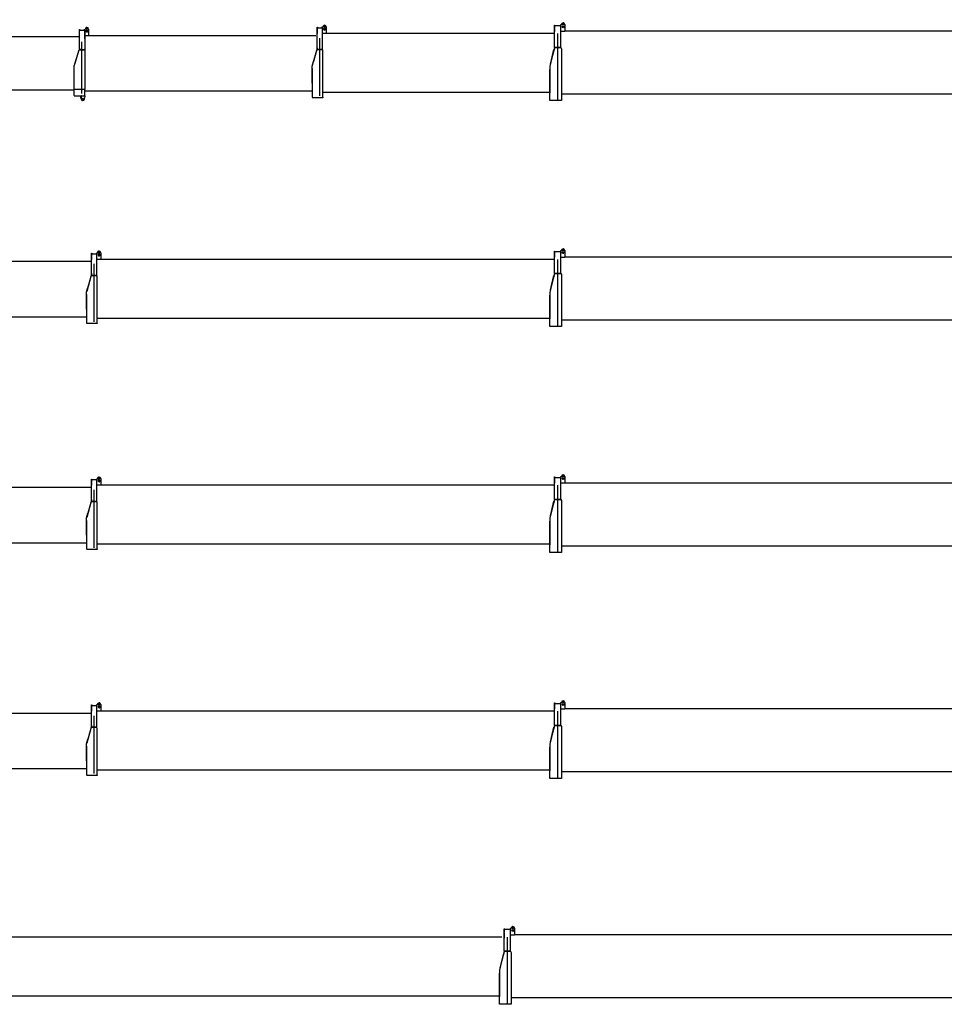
# Model space of a CAD drawing. Extents: x 9952 to 74774, y 3350 to 51482.
# Tile 2 of 15: x 33723 to 54183, y 3755 to 25547. Entities that reach past the tile are written whole.
import ezdxf

# ---------------------------------------------------------------- set-up
doc = ezdxf.new("R2010")
doc.units = 0
doc.header["$LTSCALE"] = 50
doc.linetypes.add('CENTER', pattern=[50.5, 30, -9, 2.5, -9])
doc.linetypes.add('HIDDEN', pattern=[12.6, 8.4, -4.2])
for name, color, linetype in [('1', 7, 'CONTINUOUS'), ('11', 7, 'CONTINUOUS'), ('200', 7, 'CONTINUOUS'), ('611', 7, 'CONTINUOUS')]:
    doc.layers.add(name, color=color, linetype=linetype)

# ---------------------------------------------------------------- blocks, each defined once
blk = doc.blocks.new('*G14')
at = {"layer": '1', "color": 7, "linetype": 'CONTINUOUS'}
for p, q in [((33272, 5390), (33272, 5247)), ((44340, 3936), (33195, 3936))]:
    blk.add_line(p, q, dxfattribs=at)
at = {"layer": '11', "color": 7, "linetype": 'CONTINUOUS'}
for p, q in [((33069, 4898), (33069, 5381)), ((33069, 5381), (33077, 5381)), ((33069, 5367), (33069, 5311)), ((33069, 5367), (33069, 5311)), ((33069, 5299), (33069, 5243)), ((33077, 5381), (33077, 5367)), ((33077, 5367), (33179, 5367)), ((33187, 5381), (33179, 5381)), ((33179, 5381), (33179, 5367)), ((33187, 5381), (33194, 5381)), ((33187, 4887), (33187, 5381)), ((33187, 5249), (44394, 5249)), ((33194, 5381), (33199, 5381)), ((33199, 5381), (33195, 5381)), ((33199, 5381), (33199, 5388)), ((33199, 5386), (33199, 5381)), ((33057, 4863), (32962, 4533)), ((33064, 4887), (32989, 4624)), ((33179, 4887), (33064, 4887)), ((33069, 4898), (33068, 4887)), ((33068, 4887), (33077, 4887)), ((33069, 4927), (33069, 4898)), ((33077, 4887), (33091, 4887)), ((33077, 4887), (33179, 4887)), ((33077, 4887), (33179, 4887)), ((33187, 4887), (33080, 4887)), ((33179, 4887), (33187, 4887)), ((33195, 4862), (33187, 4887)), ((33195, 4533), (33195, 4862)), ((32959, 4521), (32988, 4622)), ((32959, 4142), (32959, 4521)), ((32959, 4466), (32959, 3833)), ((33195, 3963), (33195, 4533)), ((33195, 3833), (33195, 3963)), ((33195, 3821), (32959, 3821)), ((33195, 3833), (33195, 3821))]:
    blk.add_line(p, q, dxfattribs=at)
at = {"layer": '11', "color": 7, "linetype": 'CENTER'}
blk.add_line((33128, 3860), (33128, 5140), dxfattribs=at)
at = {"layer": '11', "color": 7, "linetype": 'CONTINUOUS'}
for radius in [17.5, 12.7]:
    blk.add_circle((33236, 5399), radius, dxfattribs=at)
for centre, radius, start, end in [((33236, 5388), 36.2, 90, -179.9813), ((33236, 5341), 22.5, 118.4444, -90.0003), ((33236, 5341), 15, 90, -115.7791), ((33236, 5341), 22.5, 90, 118.4378), ((33236, 5341), 15, -130.7236, -89.9623), ((33236, 5388), 36.2, 2.6737, 90.0076), ((33236, 5341), 22.5, 0, 90.0253), ((33236, 5341), 15, 0, 90.0029), ((33236, 5341), 15, -90, 0.0146), ((33236, 5341), 22.5, -90, 0.0155)]:
    blk.add_arc(centre, radius, start, end, dxfattribs=at)
blk = doc.blocks.new('*G15')
at = {"layer": '1', "color": 7, "linetype": 'CONTINUOUS'}
blk.add_line((25187, 13972), (35202, 13972), dxfattribs=at)
at = {"layer": '11', "color": 7, "linetype": 'CONTINUOUS'}
for p, q in [((25063, 14892), (25063, 15329)), ((25063, 15329), (25071, 15329)), ((25063, 15259), (25063, 15315)), ((25071, 15329), (25071, 15317)), ((25071, 15317), (25173, 15317)), ((25173, 15329), (25181, 15329)), ((25173, 15317), (25173, 15329)), ((25181, 15179), (25181, 15332)), ((25181, 15332), (25188, 15332)), ((25181, 15329), (25181, 14883)), ((25181, 15315), (25181, 15259)), ((25193, 15337), (25193, 15339)), ((25266, 15340), (25266, 15200)), ((25063, 15191), (25063, 15247)), ((25181, 15247), (25181, 15191)), ((25181, 15200), (35312, 15200)), ((25181, 15124), (25181, 15180)), ((24964, 14572), (25058, 14883)), ((24968, 14584), (25058, 14883)), ((25058, 14883), (25173, 14883)), ((25058, 14883), (25181, 14883)), ((25063, 14892), (25062, 14883)), ((25063, 14915), (25063, 14892)), ((25173, 14883), (25071, 14883)), ((25071, 14883), (25090, 14883)), ((25181, 14883), (25187, 14858)), ((25187, 14858), (25187, 14533)), ((24951, 14529), (24967, 14582)), ((24951, 13999), (24951, 14529)), ((25187, 14533), (25187, 13999)), ((25061, 13999), (24951, 13999)), ((24951, 13869), (24951, 13999)), ((25187, 13999), (25061, 13999)), ((25187, 13859), (25187, 13999)), ((24951, 13869), (24951, 13859)), ((24951, 13859), (25187, 13859)), ((25098, 13859), (25104, 13859)), ((25098, 13819), (25098, 13859)), ((25104, 13819), (25098, 13819)), ((25104, 13859), (25104, 13819)), ((25104, 13795), (25104, 13859)), ((25104, 13859), (25187, 13859)), ((25187, 13849), (25173, 13788)), ((25187, 13859), (25187, 13849))]:
    blk.add_line(p, q, dxfattribs=at)
at = {"layer": '11', "color": 7, "linetype": 'CENTER'}
blk.add_line((25120, 13913), (25120, 15056), dxfattribs=at)
at = {"layer": '11', "color": 7, "linetype": 'CONTINUOUS'}
for centre, radius in [((25230, 15292), 22.5), ((25230, 15350), 17.5), ((25230, 15350), 12.7), ((25139, 13795), 15), ((25139, 13795), 15), ((25139, 13795), 13)]:
    blk.add_circle(centre, radius, dxfattribs=at)
for centre, radius, start, end in [((25188, 15337), 5, -90, 0.0219), ((25230, 15339), 36.2, 90, -179.9946), ((25230, 15292), 15, 130.847, 129.6009), ((25230, 15339), 36.3, 0.7785, 89.9951), ((25139, 13795), 35, 180, -12.6672)]:
    blk.add_arc(centre, radius, start, end, dxfattribs=at)
at = {"layer": '200', "color": 7, "linetype": 'CONTINUOUS'}
for p, q in [((25098, 13855), (25093, 13859)), ((25093, 13859), (25098, 13859)), ((25098, 13859), (25098, 13855)), ((25104, 13855), (25108, 13859)), ((25108, 13859), (25104, 13859)), ((25104, 13859), (25104, 13855))]:
    blk.add_line(p, q, dxfattribs=at)
blk = doc.blocks.new('*G16')
at = {"layer": '1', "color": 7, "linetype": 'CONTINUOUS'}
blk.add_line((25187, 8972), (35202, 8972), dxfattribs=at)
at = {"layer": '11', "color": 7, "linetype": 'CONTINUOUS'}
for p, q in [((25063, 9892), (25063, 10329)), ((25063, 10329), (25071, 10329)), ((25063, 10259), (25063, 10315)), ((25063, 10191), (25063, 10247)), ((25071, 10329), (25071, 10317)), ((25071, 10317), (25173, 10317)), ((25173, 10329), (25181, 10329)), ((25173, 10317), (25173, 10329)), ((25181, 10179), (25181, 10332)), ((25181, 10332), (25188, 10332)), ((25181, 10329), (25181, 9883)), ((25181, 10315), (25181, 10259)), ((25181, 10247), (25181, 10191)), ((25193, 10337), (25193, 10339)), ((25266, 10340), (25266, 10200)), ((25181, 10200), (35312, 10200)), ((25181, 10124), (25181, 10180)), ((24964, 9572), (25058, 9883)), ((24968, 9584), (25058, 9883)), ((25058, 9883), (25173, 9883)), ((25058, 9883), (25181, 9883)), ((25063, 9892), (25062, 9883)), ((25063, 9915), (25063, 9892)), ((25173, 9883), (25071, 9883)), ((25071, 9883), (25090, 9883)), ((25181, 9883), (25187, 9858)), ((25187, 9858), (25187, 9533)), ((24951, 9529), (24967, 9582)), ((24951, 8999), (24951, 9529)), ((25187, 9533), (25187, 8999)), ((25061, 8999), (24951, 8999)), ((24951, 8869), (24951, 8999)), ((25187, 8999), (25061, 8999)), ((25187, 8859), (25187, 8999)), ((24951, 8869), (24951, 8859)), ((24951, 8859), (25187, 8859)), ((25098, 8859), (25104, 8859)), ((25098, 8819), (25098, 8859)), ((25104, 8819), (25098, 8819)), ((25104, 8859), (25104, 8819)), ((25104, 8795), (25104, 8859)), ((25104, 8859), (25187, 8859)), ((25187, 8849), (25173, 8788)), ((25187, 8859), (25187, 8849))]:
    blk.add_line(p, q, dxfattribs=at)
at = {"layer": '11', "color": 7, "linetype": 'CENTER'}
blk.add_line((25120, 8913), (25120, 10056), dxfattribs=at)
at = {"layer": '11', "color": 7, "linetype": 'CONTINUOUS'}
for centre, radius in [((25230, 10292), 22.5), ((25230, 10350), 17.5), ((25230, 10350), 12.7), ((25139, 8795), 15), ((25139, 8795), 15), ((25139, 8795), 13)]:
    blk.add_circle(centre, radius, dxfattribs=at)
for centre, radius, start, end in [((25188, 10337), 5, -90, 0.0219), ((25230, 10339), 36.2, 90, -179.9946), ((25230, 10292), 15, 130.847, 129.6009), ((25230, 10339), 36.3, 0.7785, 89.9951), ((25139, 8795), 35, 180, -12.6672)]:
    blk.add_arc(centre, radius, start, end, dxfattribs=at)
at = {"layer": '200', "color": 7, "linetype": 'CONTINUOUS'}
for p, q in [((25098, 8855), (25093, 8859)), ((25093, 8859), (25098, 8859)), ((25098, 8859), (25098, 8855)), ((25104, 8855), (25108, 8859)), ((25108, 8859), (25104, 8859)), ((25104, 8859), (25104, 8855))]:
    blk.add_line(p, q, dxfattribs=at)
blk = doc.blocks.new('*G17')
at = {"layer": '1', "color": 7, "linetype": 'CONTINUOUS'}
for p, q in [((44672, 5299), (55897, 5299)), ((55732, 3898), (44596, 3898))]:
    blk.add_line(p, q, dxfattribs=at)
at = {"layer": '11', "color": 7, "linetype": 'CONTINUOUS'}
for p, q in [((44445, 5426), (44455, 5426)), ((44445, 4929), (44445, 5426)), ((44445, 5413), (44445, 5357)), ((44445, 5345), (44445, 5289)), ((44455, 5426), (44455, 5416)), ((44455, 5416), (44577, 5416)), ((44587, 5431), (44577, 5431)), ((44577, 5431), (44577, 5416)), ((44587, 4929), (44587, 5431)), ((44587, 5286), (44587, 5431)), ((44587, 5431), (44595, 5431)), ((44672, 5286), (44587, 5286)), ((44600, 5436), (44600, 5438)), ((44672, 5438), (44672, 5287)), ((44672, 5287), (44672, 5286)), ((44353, 4566), (44433, 4888)), ((44441, 4919), (44380, 4672)), ((44577, 4929), (44441, 4929)), ((44441, 4929), (44441, 4919)), ((44455, 4929), (44481, 4929)), ((44577, 4929), (44455, 4929)), ((44470, 4929), (44587, 4929)), ((44587, 4929), (44596, 4904)), ((44596, 4904), (44596, 4737)), ((44379, 4670), (44340, 4512)), ((44596, 4737), (44596, 4628)), ((44596, 4628), (44596, 4514)), ((44340, 4512), (44340, 3925)), ((44340, 4164), (44340, 4448)), ((44596, 4514), (44596, 4194)), ((44340, 3755), (44340, 4164)), ((44596, 4194), (44596, 3755)), ((44340, 3770), (44340, 3925)), ((44596, 3755), (44340, 3755))]:
    blk.add_line(p, q, dxfattribs=at)
at = {"layer": '11', "color": 7, "linetype": 'CENTER'}
blk.add_line((44519, 3755), (44519, 5242), dxfattribs=at)
at = {"layer": '11', "color": 7, "linetype": 'CONTINUOUS'}
for centre, radius in [((44636, 5449), 17.5), ((44636, 5449), 12.8), ((44636, 5391), 22.5), ((44636, 5391), 15)]:
    blk.add_circle(centre, radius, dxfattribs=at)
for centre, radius, start, end in [((44636, 5438), 36.2, 0, 179.9952), ((44595, 5436), 5, -90, -0.0087)]:
    blk.add_arc(centre, radius, start, end, dxfattribs=at)
at = {"layer": '611', "color": 7, "linetype": 'CONTINUOUS'}
for p, q in [((44587, 5363), (44587, 5406)), ((44587, 5295), (44587, 5338))]:
    blk.add_line(p, q, dxfattribs=at)
blk = doc.blocks.new('*G18')
at = {"layer": '1', "color": 7, "linetype": 'CONTINUOUS'}
for p, q in [((35515, 20390), (35515, 20247)), ((45452, 18936), (35438, 18936))]:
    blk.add_line(p, q, dxfattribs=at)
at = {"layer": '11', "color": 7, "linetype": 'CONTINUOUS'}
for p, q in [((35312, 19898), (35312, 20381)), ((35312, 20381), (35320, 20381)), ((35312, 20367), (35312, 20311)), ((35312, 20367), (35312, 20311)), ((35312, 20299), (35312, 20243)), ((35320, 20381), (35320, 20367)), ((35320, 20367), (35422, 20367)), ((35430, 20381), (35422, 20381)), ((35422, 20381), (35422, 20367)), ((35430, 20381), (35437, 20381)), ((35430, 19887), (35430, 20381)), ((35437, 20381), (35442, 20381)), ((35442, 20381), (35438, 20381)), ((35442, 20381), (35442, 20388)), ((35442, 20386), (35442, 20381)), ((35430, 20249), (45557, 20249)), ((35300, 19863), (35205, 19533)), ((35307, 19887), (35232, 19624)), ((35422, 19887), (35307, 19887)), ((35312, 19898), (35311, 19887)), ((35311, 19887), (35320, 19887)), ((35312, 19927), (35312, 19898)), ((35320, 19887), (35334, 19887)), ((35320, 19887), (35422, 19887)), ((35320, 19887), (35422, 19887)), ((35430, 19887), (35323, 19887)), ((35422, 19887), (35430, 19887)), ((35438, 19862), (35430, 19887)), ((35438, 19533), (35438, 19862)), ((35202, 19521), (35231, 19622)), ((35202, 19142), (35202, 19521)), ((35202, 19466), (35202, 18833)), ((35438, 18963), (35438, 19533)), ((35438, 18833), (35438, 18963)), ((35438, 18821), (35202, 18821)), ((35438, 18833), (35438, 18821))]:
    blk.add_line(p, q, dxfattribs=at)
at = {"layer": '11', "color": 7, "linetype": 'CENTER'}
blk.add_line((35371, 18860), (35371, 20140), dxfattribs=at)
at = {"layer": '11', "color": 7, "linetype": 'CONTINUOUS'}
for radius in [17.5, 12.7]:
    blk.add_circle((35479, 20399), radius, dxfattribs=at)
for centre, radius, start, end in [((35479, 20388), 36.2, 90, -179.9813), ((35479, 20341), 22.5, 118.4444, -90.0003), ((35479, 20341), 15, 90, -115.7791), ((35479, 20341), 22.5, 90, 118.4378), ((35479, 20341), 15, -130.7236, -89.9623), ((35479, 20388), 36.2, 2.6737, 90.0076), ((35479, 20341), 22.5, 0, 90.0253), ((35479, 20341), 15, 0, 90.0029), ((35479, 20341), 15, -90, 0.0146), ((35479, 20341), 22.5, -90, 0.0155)]:
    blk.add_arc(centre, radius, start, end, dxfattribs=at)
blk = doc.blocks.new('*G19')
at = {"layer": '1', "color": 7, "linetype": 'CONTINUOUS'}
for p, q in [((35515, 10390), (35515, 10247)), ((45452, 8936), (35438, 8936))]:
    blk.add_line(p, q, dxfattribs=at)
at = {"layer": '11', "color": 7, "linetype": 'CONTINUOUS'}
for p, q in [((35312, 9898), (35312, 10381)), ((35312, 10381), (35320, 10381)), ((35312, 10367), (35312, 10311)), ((35312, 10367), (35312, 10311)), ((35312, 10299), (35312, 10243)), ((35320, 10381), (35320, 10367)), ((35320, 10367), (35422, 10367)), ((35430, 10381), (35422, 10381)), ((35422, 10381), (35422, 10367)), ((35430, 10381), (35437, 10381)), ((35430, 9887), (35430, 10381)), ((35430, 10249), (45557, 10249)), ((35437, 10381), (35442, 10381)), ((35442, 10381), (35438, 10381)), ((35442, 10381), (35442, 10388)), ((35442, 10386), (35442, 10381)), ((35300, 9863), (35205, 9533)), ((35307, 9887), (35232, 9624)), ((35422, 9887), (35307, 9887)), ((35312, 9898), (35311, 9887)), ((35311, 9887), (35320, 9887)), ((35312, 9927), (35312, 9898)), ((35320, 9887), (35334, 9887)), ((35320, 9887), (35422, 9887)), ((35320, 9887), (35422, 9887)), ((35430, 9887), (35323, 9887)), ((35422, 9887), (35430, 9887)), ((35438, 9862), (35430, 9887)), ((35438, 9533), (35438, 9862)), ((35202, 9521), (35231, 9622)), ((35202, 9142), (35202, 9521)), ((35202, 9466), (35202, 8833)), ((35438, 8963), (35438, 9533)), ((35438, 8833), (35438, 8963)), ((35438, 8821), (35202, 8821)), ((35438, 8833), (35438, 8821))]:
    blk.add_line(p, q, dxfattribs=at)
at = {"layer": '11', "color": 7, "linetype": 'CENTER'}
blk.add_line((35371, 8860), (35371, 10140), dxfattribs=at)
at = {"layer": '11', "color": 7, "linetype": 'CONTINUOUS'}
for radius in [17.5, 12.7]:
    blk.add_circle((35479, 10399), radius, dxfattribs=at)
for centre, radius, start, end in [((35479, 10388), 36.2, 90, -179.9813), ((35479, 10341), 22.5, 118.4444, -90.0003), ((35479, 10341), 15, 90, -115.7791), ((35479, 10341), 22.5, 90, 118.4378), ((35479, 10341), 15, -130.7236, -89.9623), ((35479, 10388), 36.2, 2.6737, 90.0076), ((35479, 10341), 22.5, 0, 90.0253), ((35479, 10341), 15, 0, 90.0029), ((35479, 10341), 15, -90, 0.0146), ((35479, 10341), 22.5, -90, 0.0155)]:
    blk.add_arc(centre, radius, start, end, dxfattribs=at)
blk = doc.blocks.new('*G20')
at = {"layer": '1', "color": 7, "linetype": 'CONTINUOUS'}
for p, q in [((35515, 15390), (35515, 15247)), ((45452, 13936), (35438, 13936))]:
    blk.add_line(p, q, dxfattribs=at)
at = {"layer": '11', "color": 7, "linetype": 'CONTINUOUS'}
for p, q in [((35312, 14898), (35312, 15381)), ((35312, 15381), (35320, 15381)), ((35312, 15367), (35312, 15311)), ((35312, 15367), (35312, 15311)), ((35312, 15299), (35312, 15243)), ((35320, 15381), (35320, 15367)), ((35320, 15367), (35422, 15367)), ((35430, 15381), (35422, 15381)), ((35422, 15381), (35422, 15367)), ((35430, 15381), (35437, 15381)), ((35430, 14887), (35430, 15381)), ((35437, 15381), (35442, 15381)), ((35442, 15381), (35438, 15381)), ((35442, 15381), (35442, 15388)), ((35442, 15386), (35442, 15381)), ((35430, 15249), (45557, 15249)), ((35300, 14863), (35205, 14533)), ((35307, 14887), (35232, 14624)), ((35422, 14887), (35307, 14887)), ((35312, 14898), (35311, 14887)), ((35311, 14887), (35320, 14887)), ((35312, 14927), (35312, 14898)), ((35320, 14887), (35334, 14887)), ((35320, 14887), (35422, 14887)), ((35320, 14887), (35422, 14887)), ((35430, 14887), (35323, 14887)), ((35422, 14887), (35430, 14887)), ((35438, 14862), (35430, 14887)), ((35438, 14533), (35438, 14862)), ((35202, 14521), (35231, 14622)), ((35202, 14142), (35202, 14521)), ((35202, 14466), (35202, 13833)), ((35438, 13963), (35438, 14533)), ((35438, 13833), (35438, 13963)), ((35438, 13821), (35202, 13821)), ((35438, 13833), (35438, 13821))]:
    blk.add_line(p, q, dxfattribs=at)
at = {"layer": '11', "color": 7, "linetype": 'CENTER'}
blk.add_line((35371, 13860), (35371, 15140), dxfattribs=at)
at = {"layer": '11', "color": 7, "linetype": 'CONTINUOUS'}
for radius in [17.5, 12.7]:
    blk.add_circle((35479, 15399), radius, dxfattribs=at)
for centre, radius, start, end in [((35479, 15388), 36.2, 90, -179.9813), ((35479, 15341), 22.5, 118.4444, -90.0003), ((35479, 15341), 15, 90, -115.7791), ((35479, 15341), 22.5, 90, 118.4378), ((35479, 15341), 15, -130.7236, -89.9623), ((35479, 15388), 36.2, 2.6737, 90.0076), ((35479, 15341), 22.5, 0, 90.0253), ((35479, 15341), 15, 0, 90.0029), ((35479, 15341), 15, -90, 0.0146), ((35479, 15341), 22.5, -90, 0.0155)]:
    blk.add_arc(centre, radius, start, end, dxfattribs=at)
blk = doc.blocks.new('*G21')
at = {"layer": '1', "color": 7, "linetype": 'CONTINUOUS'}
for p, q in [((45785, 15299), (57010, 15299)), ((56845, 13898), (45709, 13898))]:
    blk.add_line(p, q, dxfattribs=at)
at = {"layer": '11', "color": 7, "linetype": 'CONTINUOUS'}
for p, q in [((45558, 15426), (45568, 15426)), ((45558, 14929), (45558, 15426)), ((45558, 15413), (45558, 15357)), ((45558, 15345), (45558, 15289)), ((45568, 15426), (45568, 15416)), ((45568, 15416), (45690, 15416)), ((45700, 15431), (45690, 15431)), ((45690, 15431), (45690, 15416)), ((45700, 14929), (45700, 15431)), ((45700, 15286), (45700, 15431)), ((45700, 15431), (45708, 15431)), ((45785, 15286), (45700, 15286)), ((45713, 15436), (45713, 15438)), ((45785, 15438), (45785, 15287)), ((45785, 15287), (45785, 15286)), ((45466, 14566), (45546, 14888)), ((45554, 14919), (45493, 14672)), ((45690, 14929), (45554, 14929)), ((45554, 14929), (45554, 14919)), ((45568, 14929), (45594, 14929)), ((45690, 14929), (45568, 14929)), ((45583, 14929), (45700, 14929)), ((45700, 14929), (45709, 14904)), ((45709, 14904), (45709, 14737)), ((45492, 14670), (45453, 14512)), ((45709, 14737), (45709, 14628)), ((45709, 14628), (45709, 14514)), ((45453, 14512), (45453, 13925)), ((45453, 14164), (45453, 14448)), ((45709, 14514), (45709, 14194)), ((45709, 14194), (45709, 13755)), ((45453, 13755), (45453, 14164)), ((45453, 13770), (45453, 13925)), ((45709, 13755), (45453, 13755))]:
    blk.add_line(p, q, dxfattribs=at)
at = {"layer": '11', "color": 7, "linetype": 'CENTER'}
blk.add_line((45632, 13755), (45632, 15242), dxfattribs=at)
at = {"layer": '11', "color": 7, "linetype": 'CONTINUOUS'}
for centre, radius in [((45749, 15391), 22.5), ((45749, 15449), 17.5), ((45749, 15391), 15), ((45749, 15449), 12.8)]:
    blk.add_circle(centre, radius, dxfattribs=at)
for centre, radius, start, end in [((45749, 15438), 36.2, 0, 179.9952), ((45708, 15436), 5, -90, -0.0087)]:
    blk.add_arc(centre, radius, start, end, dxfattribs=at)
at = {"layer": '611', "color": 7, "linetype": 'CONTINUOUS'}
for p, q in [((45700, 15363), (45700, 15406)), ((45700, 15295), (45700, 15338))]:
    blk.add_line(p, q, dxfattribs=at)
blk = doc.blocks.new('*G22')
at = {"layer": '1', "color": 7, "linetype": 'CONTINUOUS'}
for p, q in [((45785, 10299), (57010, 10299)), ((56845, 8898), (45709, 8898))]:
    blk.add_line(p, q, dxfattribs=at)
at = {"layer": '11', "color": 7, "linetype": 'CONTINUOUS'}
for p, q in [((45558, 10426), (45568, 10426)), ((45558, 9929), (45558, 10426)), ((45558, 10413), (45558, 10357)), ((45558, 10345), (45558, 10289)), ((45568, 10426), (45568, 10416)), ((45568, 10416), (45690, 10416)), ((45700, 10431), (45690, 10431)), ((45690, 10431), (45690, 10416)), ((45700, 9929), (45700, 10431)), ((45700, 10286), (45700, 10431)), ((45700, 10431), (45708, 10431)), ((45785, 10286), (45700, 10286)), ((45713, 10436), (45713, 10438)), ((45785, 10438), (45785, 10287)), ((45785, 10287), (45785, 10286)), ((45466, 9566), (45546, 9888)), ((45554, 9919), (45493, 9672)), ((45690, 9929), (45554, 9929)), ((45554, 9929), (45554, 9919)), ((45568, 9929), (45594, 9929)), ((45690, 9929), (45568, 9929)), ((45583, 9929), (45700, 9929)), ((45700, 9929), (45709, 9904)), ((45709, 9904), (45709, 9737)), ((45492, 9670), (45453, 9512)), ((45709, 9737), (45709, 9628)), ((45709, 9628), (45709, 9514)), ((45453, 9512), (45453, 8925)), ((45453, 9164), (45453, 9448)), ((45709, 9514), (45709, 9194)), ((45453, 8755), (45453, 9164)), ((45709, 9194), (45709, 8755)), ((45453, 8770), (45453, 8925)), ((45709, 8755), (45453, 8755))]:
    blk.add_line(p, q, dxfattribs=at)
at = {"layer": '11', "color": 7, "linetype": 'CENTER'}
blk.add_line((45632, 8755), (45632, 10242), dxfattribs=at)
at = {"layer": '11', "color": 7, "linetype": 'CONTINUOUS'}
for centre, radius in [((45749, 10449), 17.5), ((45749, 10449), 12.8), ((45749, 10391), 22.5), ((45749, 10391), 15)]:
    blk.add_circle(centre, radius, dxfattribs=at)
for centre, radius, start, end in [((45749, 10438), 36.2, 0, 179.9952), ((45708, 10436), 5, -90, -0.0087)]:
    blk.add_arc(centre, radius, start, end, dxfattribs=at)
at = {"layer": '611', "color": 7, "linetype": 'CONTINUOUS'}
for p, q in [((45700, 10363), (45700, 10406)), ((45700, 10295), (45700, 10338))]:
    blk.add_line(p, q, dxfattribs=at)
blk = doc.blocks.new('*G23')
at = {"layer": '1', "color": 7, "linetype": 'CONTINUOUS'}
for p, q in [((45785, 20299), (57010, 20299)), ((56845, 18898), (45709, 18898))]:
    blk.add_line(p, q, dxfattribs=at)
at = {"layer": '11', "color": 7, "linetype": 'CONTINUOUS'}
for p, q in [((45558, 20426), (45568, 20426)), ((45558, 19929), (45558, 20426)), ((45558, 20413), (45558, 20357)), ((45558, 20345), (45558, 20289)), ((45568, 20426), (45568, 20416)), ((45568, 20416), (45690, 20416)), ((45700, 20431), (45690, 20431)), ((45690, 20431), (45690, 20416)), ((45700, 19929), (45700, 20431)), ((45700, 20286), (45700, 20431)), ((45700, 20431), (45708, 20431)), ((45785, 20286), (45700, 20286)), ((45713, 20436), (45713, 20438)), ((45785, 20438), (45785, 20287)), ((45785, 20287), (45785, 20286)), ((45466, 19566), (45546, 19888)), ((45554, 19919), (45493, 19672)), ((45690, 19929), (45554, 19929)), ((45554, 19929), (45554, 19919)), ((45568, 19929), (45594, 19929)), ((45690, 19929), (45568, 19929)), ((45583, 19929), (45700, 19929)), ((45700, 19929), (45709, 19904)), ((45709, 19904), (45709, 19737)), ((45492, 19670), (45453, 19512)), ((45709, 19737), (45709, 19628)), ((45709, 19628), (45709, 19514)), ((45453, 19512), (45453, 18925)), ((45453, 19164), (45453, 19448)), ((45709, 19514), (45709, 19194)), ((45709, 19194), (45709, 18755)), ((45453, 18755), (45453, 19164)), ((45453, 18770), (45453, 18925)), ((45709, 18755), (45453, 18755))]:
    blk.add_line(p, q, dxfattribs=at)
at = {"layer": '11', "color": 7, "linetype": 'CENTER'}
blk.add_line((45632, 18755), (45632, 20242), dxfattribs=at)
at = {"layer": '11', "color": 7, "linetype": 'CONTINUOUS'}
for centre, radius in [((45749, 20391), 22.5), ((45749, 20449), 17.5), ((45749, 20391), 15), ((45749, 20449), 12.8)]:
    blk.add_circle(centre, radius, dxfattribs=at)
for centre, radius, start, end in [((45708, 20436), 5, -90, -0.0087), ((45749, 20438), 36.2, 0, 179.9952)]:
    blk.add_arc(centre, radius, start, end, dxfattribs=at)
at = {"layer": '611', "color": 7, "linetype": 'CONTINUOUS'}
for p, q in [((45700, 20363), (45700, 20406)), ((45700, 20295), (45700, 20338))]:
    blk.add_line(p, q, dxfattribs=at)
blk = doc.blocks.new('*G24')
at = {"layer": '1', "color": 7, "linetype": 'CONTINUOUS'}
for p, q in [((45785, 25299), (57010, 25299)), ((56845, 23898), (45709, 23898))]:
    blk.add_line(p, q, dxfattribs=at)
at = {"layer": '11', "color": 7, "linetype": 'CONTINUOUS'}
for p, q in [((45558, 25426), (45568, 25426)), ((45558, 24929), (45558, 25426)), ((45558, 25413), (45558, 25357)), ((45558, 25345), (45558, 25289)), ((45568, 25426), (45568, 25416)), ((45568, 25416), (45690, 25416)), ((45700, 25431), (45690, 25431)), ((45690, 25431), (45690, 25416)), ((45700, 24929), (45700, 25431)), ((45700, 25286), (45700, 25431)), ((45700, 25431), (45708, 25431)), ((45785, 25286), (45700, 25286)), ((45713, 25436), (45713, 25438)), ((45785, 25438), (45785, 25287)), ((45785, 25287), (45785, 25286)), ((45466, 24566), (45546, 24888)), ((45554, 24919), (45493, 24672)), ((45690, 24929), (45554, 24929)), ((45554, 24929), (45554, 24919)), ((45568, 24929), (45594, 24929)), ((45690, 24929), (45568, 24929)), ((45583, 24929), (45700, 24929)), ((45700, 24929), (45709, 24904)), ((45709, 24904), (45709, 24737)), ((45492, 24670), (45453, 24512)), ((45709, 24737), (45709, 24628)), ((45709, 24628), (45709, 24514)), ((45453, 24512), (45453, 23925)), ((45453, 24164), (45453, 24448)), ((45709, 24514), (45709, 24194)), ((45709, 24194), (45709, 23755)), ((45453, 23755), (45453, 24164)), ((45453, 23770), (45453, 23925)), ((45709, 23755), (45453, 23755))]:
    blk.add_line(p, q, dxfattribs=at)
at = {"layer": '11', "color": 7, "linetype": 'CENTER'}
blk.add_line((45632, 23755), (45632, 25242), dxfattribs=at)
at = {"layer": '11', "color": 7, "linetype": 'CONTINUOUS'}
for centre, radius in [((45749, 25391), 22.5), ((45749, 25449), 17.5), ((45749, 25391), 15), ((45749, 25449), 12.8)]:
    blk.add_circle(centre, radius, dxfattribs=at)
for centre, radius, start, end in [((45708, 25436), 5, -90, -0.0087), ((45749, 25438), 36.2, 0, 179.9952)]:
    blk.add_arc(centre, radius, start, end, dxfattribs=at)
at = {"layer": '611', "color": 7, "linetype": 'CONTINUOUS'}
for p, q in [((45700, 25363), (45700, 25406)), ((45700, 25295), (45700, 25338))]:
    blk.add_line(p, q, dxfattribs=at)
blk = doc.blocks.new('*G26')
at = {"layer": '11', "color": 7, "linetype": 'CENTER'}
for p, q in [((29627, 25547), (29627, 24825)), ((29988, 25186), (29266, 25186)), ((29627, 24073), (29627, 23350)), ((29988, 23712), (29266, 23712))]:
    blk.add_line(p, q, dxfattribs=at)
at = {"layer": '11', "color": 7, "linetype": 'CONTINUOUS'}
for p, q in [((29278, 25355), (29342, 25185)), ((29331, 25461), (29313, 25452)), ((29331, 25461), (29315, 25453)), ((29402, 25475), (29347, 25466)), ((29402, 25475), (29618, 25475)), ((29784, 25475), (29402, 25475)), ((29959, 25442), (29795, 25474)), ((30105, 25319), (29988, 25427)), ((30121, 25287), (30121, 25204)), ((29342, 25185), (29342, 24061)), ((29907, 24858), (29907, 25139)), ((29907, 25139), (29912, 25139)), ((30035, 25139), (29912, 25139)), ((29955, 24995), (29955, 25204)), ((29955, 25204), (30121, 25204)), ((30040, 25139), (30035, 25139)), ((30040, 24830), (30040, 25139)), ((30121, 24995), (30121, 25204)), ((35023, 25166), (30121, 25166)), ((29899, 24857), (29365, 24724)), ((29907, 24854), (29899, 24857)), ((29901, 24850), (29907, 24854)), ((29907, 24855), (29912, 24858)), ((29907, 24858), (29907, 24855)), ((30057, 24995), (29955, 24995)), ((30055, 23977), (30055, 24995)), ((30055, 24995), (30121, 24995)), ((30063, 24995), (30057, 24995)), ((29365, 24724), (29367, 24716)), ((29367, 24716), (29403, 24568)), ((29403, 24568), (29938, 24702)), ((29936, 24709), (29943, 24708)), ((29943, 24708), (29938, 24702)), ((30038, 24823), (30035, 24830)), ((30040, 24830), (30038, 24823)), ((30063, 24322), (30055, 24325)), ((30055, 24325), (30055, 23970)), ((30063, 23970), (30063, 24322)), ((29326, 24021), (29300, 23993)), ((29892, 23790), (30047, 23977)), ((29990, 23908), (30047, 23977)), ((30047, 23977), (30054, 23972)), ((30047, 23977), (30055, 23977)), ((30054, 23972), (30054, 23962)), ((30063, 23996), (34931, 23996)), ((29285, 23760), (29258, 23738)), ((29290, 23883), (29506, 23615)), ((29356, 23731), (29394, 23755)), ((30001, 23898), (29990, 23908)), ((30054, 23962), (30001, 23898)), ((30055, 23970), (30063, 23970)), ((29256, 23710), (29387, 23553)), ((29333, 23735), (29310, 23716)), ((29421, 23720), (29333, 23735)), ((29387, 23553), (29464, 23547)), ((29496, 23627), (29421, 23720)), ((29478, 23557), (29496, 23627)), ((29747, 23613), (29752, 23620)), ((29822, 23627), (29824, 23626)), ((29904, 23714), (29899, 23719))]:
    blk.add_line(p, q, dxfattribs=at)
at = {"layer": '11', "color": 7, "linetype": 'HIDDEN'}
for p, q in [((29286, 25383), (29423, 25383)), ((29352, 25450), (29352, 25318))]:
    blk.add_line(p, q, dxfattribs=at)
at = {"layer": '11', "color": 7, "linetype": 'CONTINUOUS'}
for centre, radius in [((29352, 25383), 71), ((29352, 25383), 71), ((29352, 25383), 27.5), ((29947, 25383), 30), ((29627, 25186), 76), ((29627, 25186), 65), ((29961, 24790), 84.2), ((29961, 24790), 80), ((29961, 24790), 61), ((29352, 23933), 71), ((29352, 23933), 71), ((29352, 23933), 32.5), ((29627, 23712), 120), ((29627, 23712), 65), ((29627, 23712), 65), ((29862, 23672), 50), ((29862, 23672), 25.5)]:
    blk.add_circle(centre, radius, dxfattribs=at)
at = {"layer": '11', "color": 7, "linetype": 'HIDDEN'}
for centre in [(29626, 25185), (29627, 23712)]:
    blk.add_circle(centre, 264, dxfattribs=at)
at = {"layer": '11', "color": 7, "linetype": 'CONTINUOUS'}
for centre, radius, start, end in [((29352, 25383), 79, 117.7395, -152.2561), ((29352, 25383), 79, 119.3333, -159.3565), ((29626, 25185), 301, 159.3148, -136.8609), ((29626, 25185), 301, 159.3148, -136.8609), ((29354, 25417), 50.1, 90, 117.7051), ((29354, 25417), 50.1, 98.8411, 117.8156), ((29626, 25185), 302, 59.2878, 106.2208), ((29626, 25185), 302, 59.2878, 106.2208), ((29784, 25415), 60.3, 78.9717, 90.002), ((29947, 25383), 60, 47.2782, 78.9127), ((30071, 25282), 50, 5.6076, 47.2778), ((29352, 23933), 79, 131.0421, -141.2329), ((29352, 23933), 79, 131.0402, -136.859), ((29282, 24061), 60, -42.6857, 0.0106), ((29278, 23754), 10, -49.9897, 39.9856), ((29627, 23712), 302, 155.1438, 176.675), ((29627, 23712), 302, 155.1438, 176.6756), ((29627, 23712), 302, -158.6513, 19.5346), ((29931, 23758), 50, 140.4818, -129.5033), ((29271, 23723), 20, 129.9577, -139.9736), ((29297, 23731), 20, 130.0035, -50.011), ((29466, 23560), 13, -98.3951, -14.375), ((29627, 23712), 155, -141.2284, -39.5276), ((29791, 23588), 50, 50.4759, 140.4734), ((29862, 23672), 60, -129.5264, -42.2624), ((29862, 23672), 60, -42.2632, 45.0012)]:
    blk.add_arc(centre, radius, start, end, dxfattribs=at)
at = {"layer": '11', "color": 7, "linetype": 'HIDDEN'}
for radius, start, end in [(302, 106.2175, 159.3134), (301, -136.8593, 59.2874)]:
    blk.add_arc((29626, 25185), radius, start, end, dxfattribs=at)
blk = doc.blocks.new('*G27')
at = {"layer": '1', "color": 7, "linetype": 'CONTINUOUS'}
blk.add_line((30177, 18972), (35202, 18972), dxfattribs=at)
at = {"layer": '11', "color": 7, "linetype": 'CONTINUOUS'}
for p, q in [((30053, 19892), (30053, 20329)), ((30053, 20329), (30061, 20329)), ((30053, 20259), (30053, 20315)), ((30061, 20329), (30061, 20317)), ((30061, 20317), (30163, 20317)), ((30163, 20329), (30171, 20329)), ((30163, 20317), (30163, 20329)), ((30171, 20179), (30171, 20332)), ((30171, 20332), (30178, 20332)), ((30171, 20329), (30171, 19883)), ((30171, 20315), (30171, 20259)), ((30183, 20337), (30183, 20339)), ((30256, 20340), (30256, 20200)), ((30053, 20191), (30053, 20247)), ((30171, 20247), (30171, 20191)), ((30171, 20200), (35312, 20200)), ((30171, 20124), (30171, 20180)), ((29954, 19572), (30048, 19883)), ((29958, 19584), (30048, 19883)), ((30048, 19883), (30163, 19883)), ((30048, 19883), (30171, 19883)), ((30053, 19892), (30052, 19883)), ((30053, 19915), (30053, 19892)), ((30163, 19883), (30061, 19883)), ((30061, 19883), (30080, 19883)), ((30171, 19883), (30177, 19858)), ((30177, 19858), (30177, 19533)), ((29941, 19529), (29957, 19582)), ((29941, 18999), (29941, 19529)), ((30177, 19533), (30177, 18999)), ((30051, 18999), (29941, 18999)), ((29941, 18869), (29941, 18999)), ((30177, 18999), (30051, 18999)), ((30177, 18859), (30177, 18999)), ((29941, 18869), (29941, 18859)), ((29941, 18859), (30177, 18859)), ((30088, 18859), (30094, 18859)), ((30088, 18819), (30088, 18859)), ((30094, 18819), (30088, 18819)), ((30094, 18859), (30094, 18819)), ((30094, 18795), (30094, 18859)), ((30094, 18859), (30177, 18859)), ((30177, 18849), (30163, 18788)), ((30177, 18859), (30177, 18849))]:
    blk.add_line(p, q, dxfattribs=at)
at = {"layer": '11', "color": 7, "linetype": 'CENTER'}
blk.add_line((30110, 18913), (30110, 20056), dxfattribs=at)
at = {"layer": '11', "color": 7, "linetype": 'CONTINUOUS'}
for centre, radius in [((30220, 20292), 22.5), ((30220, 20350), 17.5), ((30220, 20350), 12.7), ((30129, 18795), 15), ((30129, 18795), 15), ((30129, 18795), 13)]:
    blk.add_circle(centre, radius, dxfattribs=at)
for centre, radius, start, end in [((30178, 20337), 5, -90, 0.0219), ((30220, 20339), 36.2, 90, -179.9946), ((30220, 20292), 15, 130.847, 129.6009), ((30220, 20339), 36.3, 0.7785, 89.9951), ((30129, 18795), 35, 180, -12.6672)]:
    blk.add_arc(centre, radius, start, end, dxfattribs=at)
at = {"layer": '200', "color": 7, "linetype": 'CONTINUOUS'}
for p, q in [((30088, 18855), (30083, 18859)), ((30083, 18859), (30088, 18859)), ((30088, 18859), (30088, 18855)), ((30094, 18855), (30098, 18859)), ((30098, 18859), (30094, 18859)), ((30094, 18859), (30094, 18855))]:
    blk.add_line(p, q, dxfattribs=at)
blk = doc.blocks.new('*G28')
at = {"layer": '1', "color": 7, "linetype": 'CONTINUOUS'}
blk.add_line((35167, 23972), (40192, 23972), dxfattribs=at)
at = {"layer": '11', "color": 7, "linetype": 'CONTINUOUS'}
for p, q in [((35043, 24892), (35043, 25329)), ((35043, 25329), (35051, 25329)), ((35043, 25259), (35043, 25315)), ((35051, 25329), (35051, 25317)), ((35051, 25317), (35153, 25317)), ((35153, 25329), (35161, 25329)), ((35153, 25317), (35153, 25329)), ((35161, 25179), (35161, 25332)), ((35161, 25332), (35168, 25332)), ((35161, 25329), (35161, 24883)), ((35161, 25315), (35161, 25259)), ((35173, 25337), (35173, 25339)), ((35246, 25340), (35246, 25200)), ((35043, 25191), (35043, 25247)), ((35161, 25247), (35161, 25191)), ((35161, 25200), (40279, 25200)), ((35161, 25124), (35161, 25180)), ((34944, 24572), (35038, 24883)), ((34948, 24584), (35038, 24883)), ((35038, 24883), (35153, 24883)), ((35038, 24883), (35161, 24883)), ((35043, 24892), (35042, 24883)), ((35043, 24915), (35043, 24892)), ((35153, 24883), (35051, 24883)), ((35051, 24883), (35070, 24883)), ((35161, 24883), (35167, 24858)), ((35167, 24858), (35167, 24533)), ((34931, 24529), (34947, 24582)), ((34931, 23999), (34931, 24529)), ((35167, 24533), (35167, 23999)), ((35041, 23999), (34931, 23999)), ((34931, 23869), (34931, 23999)), ((35167, 23999), (35041, 23999)), ((35167, 23859), (35167, 23999)), ((34931, 23869), (34931, 23859)), ((34931, 23859), (35167, 23859)), ((35078, 23859), (35084, 23859)), ((35078, 23819), (35078, 23859)), ((35084, 23819), (35078, 23819)), ((35084, 23859), (35084, 23819)), ((35084, 23795), (35084, 23859)), ((35084, 23859), (35167, 23859)), ((35167, 23849), (35153, 23788)), ((35167, 23859), (35167, 23849))]:
    blk.add_line(p, q, dxfattribs=at)
at = {"layer": '11', "color": 7, "linetype": 'CENTER'}
blk.add_line((35100, 23913), (35100, 25056), dxfattribs=at)
at = {"layer": '11', "color": 7, "linetype": 'CONTINUOUS'}
for centre, radius in [((35210, 25292), 22.5), ((35210, 25350), 17.5), ((35210, 25350), 12.7), ((35119, 23795), 15), ((35119, 23795), 15), ((35119, 23795), 13)]:
    blk.add_circle(centre, radius, dxfattribs=at)
for centre, radius, start, end in [((35168, 25337), 5, -90, 0.0219), ((35210, 25339), 36.2, 90, -179.9946), ((35210, 25292), 15, 130.847, 129.6009), ((35210, 25339), 36.3, 0.7785, 89.9951), ((35119, 23795), 35, 180, -12.6672)]:
    blk.add_arc(centre, radius, start, end, dxfattribs=at)
at = {"layer": '200', "color": 7, "linetype": 'CONTINUOUS'}
for p, q in [((35078, 23855), (35073, 23859)), ((35073, 23859), (35078, 23859)), ((35078, 23859), (35078, 23855)), ((35084, 23855), (35088, 23859)), ((35088, 23859), (35084, 23859)), ((35084, 23859), (35084, 23855))]:
    blk.add_line(p, q, dxfattribs=at)
blk = doc.blocks.new('*G29')
at = {"layer": '1', "color": 7, "linetype": 'CONTINUOUS'}
for p, q in [((40505, 25390), (40505, 25247)), ((45453, 23936), (40428, 23936))]:
    blk.add_line(p, q, dxfattribs=at)
at = {"layer": '11', "color": 7, "linetype": 'CONTINUOUS'}
for p, q in [((40302, 24898), (40302, 25381)), ((40302, 25381), (40310, 25381)), ((40302, 25367), (40302, 25311)), ((40302, 25367), (40302, 25311)), ((40302, 25299), (40302, 25243)), ((40310, 25381), (40310, 25367)), ((40310, 25367), (40412, 25367)), ((40420, 25381), (40412, 25381)), ((40412, 25381), (40412, 25367)), ((40420, 25381), (40427, 25381)), ((40420, 24887), (40420, 25381)), ((40427, 25381), (40432, 25381)), ((40432, 25381), (40428, 25381)), ((40432, 25381), (40432, 25388)), ((40432, 25386), (40432, 25381)), ((40420, 25249), (45558, 25249)), ((40290, 24863), (40195, 24533)), ((40297, 24887), (40222, 24624)), ((40412, 24887), (40297, 24887)), ((40302, 24898), (40301, 24887)), ((40301, 24887), (40310, 24887)), ((40302, 24927), (40302, 24898)), ((40310, 24887), (40324, 24887)), ((40310, 24887), (40412, 24887)), ((40310, 24887), (40412, 24887)), ((40420, 24887), (40313, 24887)), ((40412, 24887), (40420, 24887)), ((40428, 24862), (40420, 24887)), ((40428, 24533), (40428, 24862)), ((40192, 24521), (40221, 24622)), ((40192, 24142), (40192, 24521)), ((40192, 24466), (40192, 23833)), ((40428, 23963), (40428, 24533)), ((40428, 23821), (40192, 23821)), ((40428, 23833), (40428, 23963)), ((40428, 23833), (40428, 23821))]:
    blk.add_line(p, q, dxfattribs=at)
at = {"layer": '11', "color": 7, "linetype": 'CENTER'}
blk.add_line((40361, 23860), (40361, 25140), dxfattribs=at)
at = {"layer": '11', "color": 7, "linetype": 'CONTINUOUS'}
for radius in [17.5, 12.7]:
    blk.add_circle((40469, 25399), radius, dxfattribs=at)
for centre, radius, start, end in [((40469, 25388), 36.2, 90, -179.9813), ((40469, 25341), 22.5, 118.4444, -90.0003), ((40469, 25341), 15, 90, -115.7791), ((40469, 25341), 22.5, 90, 118.4378), ((40469, 25341), 15, -130.7236, -89.9623), ((40469, 25388), 36.2, 2.6737, 90.0076), ((40469, 25341), 22.5, 0, 90.0253), ((40469, 25341), 15, 0, 90.0029), ((40469, 25341), 15, -90, 0.0146), ((40469, 25341), 22.5, -90, 0.0155)]:
    blk.add_arc(centre, radius, start, end, dxfattribs=at)

msp = doc.modelspace()

# ---------------------------------------------------------------- linework, layer by layer
at = {"layer": '11', "color": 7, "linetype": 'CONTINUOUS'}
msp.add_line((44445, 5277), (44445, 5221), dxfattribs=at)

# ---------------------------------------------------------------- block references
for name in ['*G26', '*G28', '*G29', '*G24', '*G27', '*G18', '*G23', '*G21', '*G15', '*G20', '*G22', '*G16', '*G19', '*G17', '*G14']:
    msp.add_blockref(name, (0, 0), dxfattribs=at)

doc.saveas('drawing.dxf')
